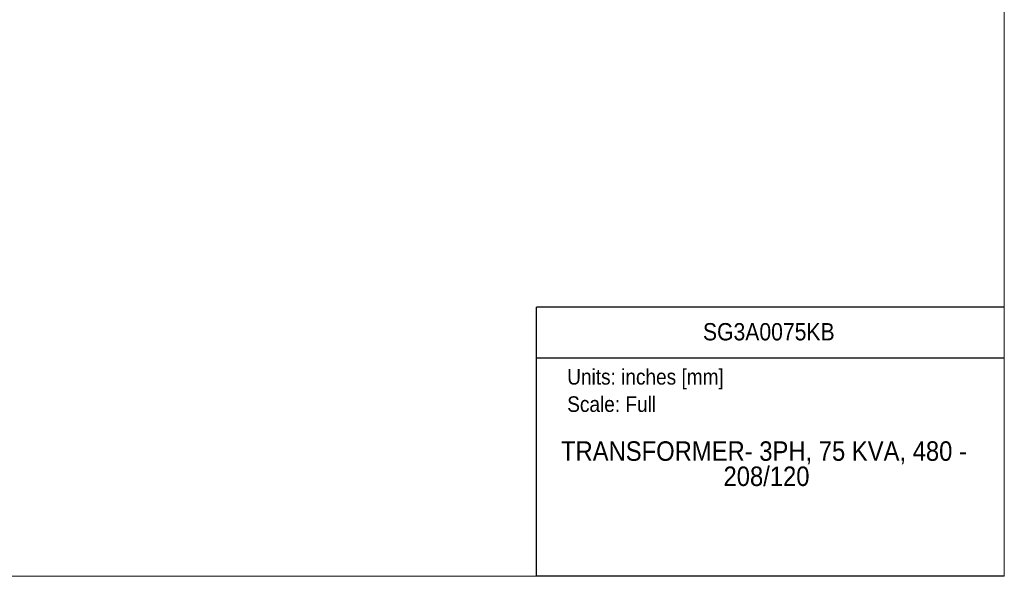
# Model space of a CAD drawing. Header units: inches. Extents: x 0 to 170, y 0 to 110.
# Tile 3 of 5: x 75 to 170, y 0 to 54. Entities that reach past the tile are written whole.
import ezdxf
from ezdxf.enums import TextEntityAlignment as Align

# ---------------------------------------------------------------- set-up
doc = ezdxf.new("R2010")
doc.units = ezdxf.units.IN
doc.header["$LTSCALE"] = 10
doc.header["$MEASUREMENT"] = 0
doc.linetypes.add('SLD-Solid', pattern=[0])
doc.layers.add('SLD-DEFPOINTS', color=7, linetype='Continuous')
doc.layers.add('TEXT', color=140, linetype='SLD-Solid', lineweight=25)
doc.styles.add('SLDTEXTSTYLE0', font='GOTHIC.TTF', dxfattribs={"width": 0.913})

# ---------------------------------------------------------------- blocks, each defined once
blk = doc.blocks.new('Block1')
at = {"color": 140, "linetype": 'SLD-Solid', "lineweight": 18}
blk.add_line((170, 0), (170, 25.89), dxfattribs=at)
at = {"layer": 'TEXT'}
for p, q in [((170, 25.89), (125, 25.89)), ((125, 0), (125, 25.89)), ((125, 21.021), (170, 21.021)), ((170, 0), (125, 0))]:
    blk.add_line(p, q, dxfattribs=at)
at = {"layer": 'TEXT', "char_height": 1.5, "attachment_point": 1, "style": 'SLDTEXTSTYLE0'}
for s, insert in [('Units: inches [mm]', (127.947, 19.948)), ('Scale: Full', (127.947, 17.32))]:
    blk.add_mtext(s, dxfattribs=dict(at, insert=insert))
at = {"layer": 'TEXT', "color": 140, "style": 'SLDTEXTSTYLE0', "width": 0.913}
for tag, height, p in [('AUTOATTR0', 1.667, (141.006, 22.203)), ('AUTOATTR1_0', 1.875, (127.348, 10.553)), ('AUTOATTR1_1', 1.875, (142.983, 8.128))]:
    blk.add_attdef(tag, text='', height=height, dxfattribs=at).set_placement(p, align=Align.BOTTOM_LEFT)
blk = doc.blocks.new('Block2')
at = {"color": 7, "linetype": 'SLD-Solid', "lineweight": 18}
for q in [(170, 110), (0, 0)]:
    blk.add_line((170, 0), q, dxfattribs=at)

msp = doc.modelspace()

# ---------------------------------------------------------------- block references
at = {"layer": 'SLD-DEFPOINTS'}
msp.add_blockref('Block2', (0, 0), dxfattribs=at)
ref = msp.add_blockref('Block1', (0, 0), dxfattribs=at)
ref.add_attrib('AUTOATTR0', 'SG3A0075KB', dxfattribs={"layer": 'TEXT', "height": 1.6667, "style": 'SLDTEXTSTYLE0', "width": 0.913}).set_placement((141.006, 22.203), align=Align.BOTTOM_LEFT)
ref.add_attrib('AUTOATTR1_0', 'TRANSFORMER- 3PH, 75 KVA, 480 - ', dxfattribs={"layer": 'TEXT', "height": 1.875, "style": 'SLDTEXTSTYLE0', "width": 0.913}).set_placement((127.349, 10.553), align=Align.BOTTOM_LEFT)
ref.add_attrib('AUTOATTR1_1', '208/120', dxfattribs={"layer": 'TEXT', "height": 1.875, "style": 'SLDTEXTSTYLE0', "width": 0.913}).set_placement((142.983, 8.128), align=Align.BOTTOM_LEFT)

doc.saveas('drawing.dxf')
